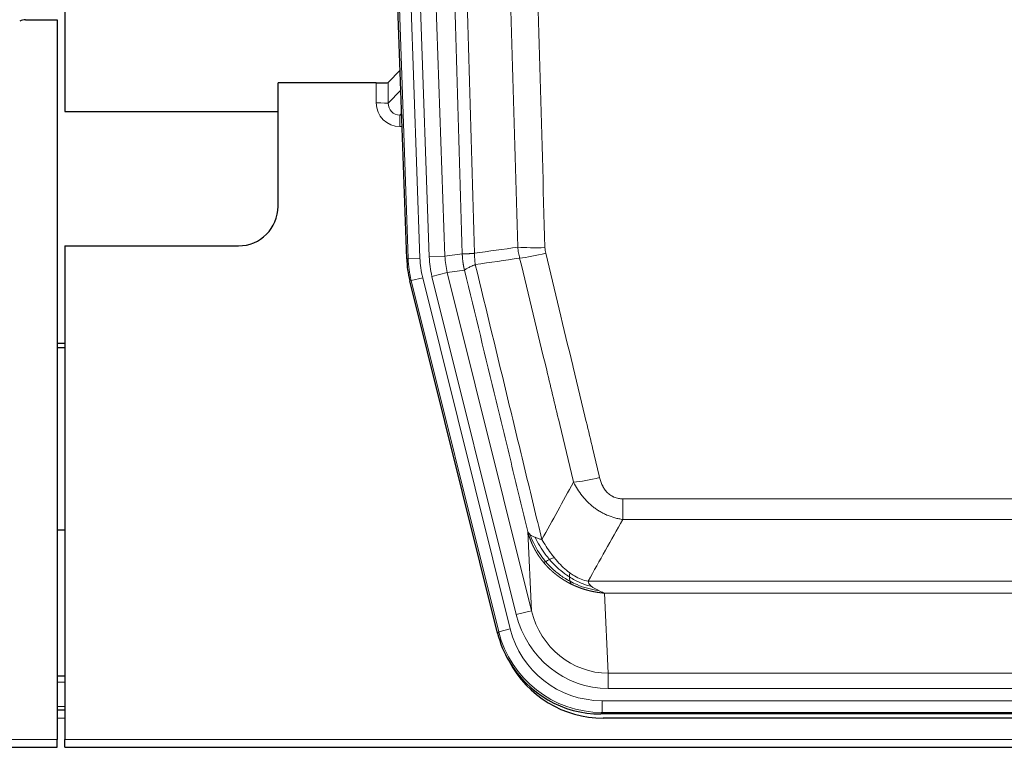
# Model space of a CAD drawing. Header units: inches. Extents: x 0 to 17820, y -10 to 12600.
# Tile 22 of 256: x 4233 to 4482, y 3936 to 4120. Entities that reach past the tile are written whole.
import ezdxf

# ---------------------------------------------------------------- set-up
doc = ezdxf.new("R2010")
doc.units = ezdxf.units.IN
doc.layers.add('1', color=7, linetype='Continuous', true_color=0xffffff)

msp = doc.modelspace()

# ---------------------------------------------------------------- linework, layer by layer
at = {"layer": '1', "color": 2, "linetype": 'Continuous', "lineweight": 25}
for p, q in [((4244.143, 4520.077), (4244.143, 4096.566)), ((4330.739, 4059.301), (4317.621, 4434.947)), ((4234.186, 4119.816), (4242.143, 4119.816)), ((4242.143, 4119.816), (4242.143, 3937.537)), ((4329.072, 4107.038), (4326.045, 4103.903)), ((4323.046, 4103.802), (4298.143, 4103.802)), ((4298.143, 4072.566), (4298.143, 4103.802)), ((4244.143, 4096.566), (4298.142, 4096.566)), ((4244.143, 4062.566), (4288.143, 4062.566)), ((4244.143, 4062.566), (4244.143, 3937.537)), ((4353.778, 3964.462), (4331.524, 4053.719)), ((4244.143, 4037.834), (4242.143, 4037.834)), ((4242.143, 4036.834), (4244.143, 4036.834)), ((4244.133, 3990.566), (4242.095, 3990.566)), ((4244.136, 3953.566), (4242.151, 3953.566)), ((4244.136, 3944.967), (4242.151, 3944.967)), ((4596.346, 3944.022), (4379.94, 3944.022)), ((4595.755, 3942.979), (4380.532, 3942.979)), ((4242.143, 3935.589), (4242.143, 3937.537)), ((4244.143, 3935.589), (4244.143, 3937.537)), ((3754.143, 3935.589), (4242.143, 3935.589)), ((4244.143, 3935.589), (4732.143, 3935.589))]:
    msp.add_line(p, q, dxfattribs=at)
at = {"layer": '1', "color": 110, "linetype": 'Continuous', "lineweight": 13}
for p, q in [((4331.113, 4059.354), (4318.002, 4434.797)), ((4320.996, 4434.901), (4334.107, 4059.458)), ((4323.388, 4433.959), (4336.454, 4059.788)), ((4327.38, 4434.098), (4340.446, 4059.927)), ((4326.045, 4103.903), (4326.034, 4098.672)), ((4323.036, 4098.754), (4323.046, 4103.802)), ((4326.034, 4098.672), (4329.248, 4102)), ((4329.454, 4096.107), (4329.027, 4095.665)), ((4329.027, 4095.665), (4329.027, 4092.745)), ((4329.027, 4095.665), (4329.469, 4095.665)), ((4329.027, 4092.745), (4329.571, 4092.745)), ((4330.739, 4059.301), (4331.113, 4059.354)), ((4334.107, 4059.458), (4331.113, 4059.354)), ((4336.454, 4059.788), (4340.446, 4059.927)), ((4340.446, 4059.927), (4344.822, 4060.543)), ((4334.804, 4054.496), (4331.897, 4053.772)), ((4334.804, 4054.496), (4356.978, 3965.562)), ((4337.151, 4054.826), (4341.027, 4055.793)), ((4358.503, 3969.188), (4337.151, 4054.826)), ((4345.379, 4056.404), (4341.027, 4055.793)), ((4341.027, 4055.793), (4362.379, 3970.155)), ((4331.897, 4053.772), (4331.524, 4053.719)), ((4354.071, 3964.837), (4331.897, 4053.772)), ((4385.472, 3993.268), (4385.472, 3998.509)), ((4385.472, 3998.509), (4590.815, 3998.509)), ((4590.815, 3993.268), (4385.472, 3993.268)), ((4362.379, 3970.155), (4361.421, 3990.21)), ((4376.74, 3977.649), (4599.546, 3977.649)), ((4380.853, 3974.619), (4381.822, 3954.34)), ((4595.433, 3974.619), (4380.853, 3974.619)), ((4358.503, 3969.188), (4362.379, 3970.155)), ((4353.778, 3964.462), (4354.071, 3964.837)), ((4356.978, 3965.562), (4354.071, 3964.837)), ((4381.822, 3950.477), (4381.822, 3954.34)), ((4381.822, 3954.34), (4594.465, 3954.34)), ((4244.136, 3952.112), (4242.151, 3952.112)), ((4594.465, 3950.477), (4381.822, 3950.477)), ((4380.233, 3944.397), (4380.233, 3947.393)), ((4380.233, 3947.393), (4596.053, 3947.393)), ((4244.136, 3945.937), (4242.151, 3945.937)), ((4380.233, 3944.397), (4379.94, 3944.022)), ((4596.053, 3944.397), (4380.233, 3944.397)), ((4244.136, 3942.967), (4242.151, 3942.967)), ((3754.143, 3937.537), (4242.143, 3937.537)), ((4244.143, 3937.537), (4732.143, 3937.537))]:
    msp.add_line(p, q, dxfattribs=at)
at = {"layer": '1', "color": 2, "linetype": 'Continuous', "lineweight": 25}
msp.add_arc((4288.143, 4072.566), 10, 270, 0, dxfattribs=at)
for centre, major_axis, ratio, start_param, end_param in [((4234.189, 4116.812), (0.923, -2.86), 0.9982885, 2.8298327, 3.3530369), ((4323.046, 4103.907), (-3, 0), 0.0349646, 1.5706703, 3.1078402), ((4357.759, 4060.252, 0), (26.774, 3.763), 0.9986144, 3.0370169, 3.2461684), ((4379.998, 3971.059, 0), (16.66, 21.323), 0.9977958, 2.4794378, 2.7643876), ((4380.557, 3969.995), (16.639, 21.297), 0.9990195, 2.7203481, 3.8043419), ((4379.998, 3971.059, 0), (16.66, 21.323), 0.9977958, 2.7643876, 3.8037475)]:
    msp.add_ellipse(centre, major_axis=major_axis, ratio=ratio, start_param=start_param, end_param=end_param, dxfattribs=at)
at = {"layer": '1', "color": 110, "linetype": 'Continuous', "lineweight": 13}
for centre, major_axis, ratio, start_param, end_param in [((4329.039, 4098.754), (-3.237, -5.067), 0.9977321, 5.2798208, 6.8506171), ((4323.036, 4098.676), (-3, 0.006), 0.0261769, 3.175273, 4.7124429), ((4329.039, 4098.676), (-1.726, -2.474), 0.9943829, 5.3201387, 6.890935), ((4365.776, 4063.247), (-9.996, -0.288), 0.1133347, 0.8101184, 1.5675278), ((4358.125, 4060.304), (-26.766, -3.762), 0.9989218, 6.1786096, 6.387761), ((4358.125, 4060.304, 0), (23.799, 3.345), 0.9986144, 3.0370169, 3.2461684), ((4360.472, 4060.634), (-23.799, -3.345), 0.9986144, 6.1786096, 6.387761), ((4360.472, 4060.634), (-19.844, -2.789), 0.9980617, 6.1786096, 6.387761), ((4365.964, 4061.841), (-9.719, -2.353), 0.1107863, 0.7983441, 1.5439815), ((4379.625, 4005.267), (-9.722, -2.342), 0.1329353, 0.7958322, 1.5387903), ((4381.742, 3975.323), (1.185, -24.82), 0.9658521, 4.9157844, 6.2370968), ((4381.742, 3975.323), (1.001, -20.961), 0.9530564, 4.9157844, 6.2370968), ((4380.284, 3971.426), (-16.651, -21.313), 0.9982842, 5.6210305, 6.9453401), ((4380.284, 3971.426, 0), (14.809, 18.954), 0.9977958, 2.4794378, 3.8037475)]:
    msp.add_ellipse(centre, major_axis=major_axis, ratio=ratio, start_param=start_param, end_param=end_param, dxfattribs=at)
for points, knots in [([(4335.683, 4433.507), (4336.254, 4417.952), (4337.382, 4386.842), (4339.027, 4340.178), (4340.093, 4309.068), (4340.882, 4285.735), (4341.273, 4274.069), (4341.724, 4260.458), (4341.917, 4254.625), (4342.045, 4250.736), (4342.109, 4248.791), (4342.428, 4239.07), (4342.807, 4227.407), (4343.245, 4213.804), (4343.432, 4207.975), (4343.556, 4204.089), (4343.618, 4202.147), (4344.174, 4184.664), (4345.147, 4153.608), (4346.558, 4107.097), (4347.466, 4076.14), (4347.912, 4060.673)], [0, 0, 0, 0, 0.125, 0.25, 0.375, 0.375, 0.4375, 0.46875, 0.484375, 0.484375, 0.5, 0.5, 0.5625, 0.59375, 0.609375, 0.609375, 0.625, 0.625, 0.75, 0.875, 1, 1, 1, 1]), ([(4344.822, 4060.543), (4344.378, 4075.953), (4343.472, 4106.798), (4342.065, 4153.14), (4341.095, 4184.083), (4340.54, 4201.503), (4340.479, 4203.438), (4340.355, 4207.31), (4340.169, 4213.118), (4339.732, 4226.671), (4339.354, 4238.293), (4339.036, 4247.979), (4338.972, 4249.916), (4338.844, 4253.791), (4338.652, 4259.603), (4338.202, 4273.165), (4337.812, 4284.79), (4337.026, 4308.038), (4335.962, 4339.037), (4334.322, 4385.534), (4333.197, 4416.532), (4332.627, 4432.031)], [0, 0, 0, 0, 0.125, 0.25, 0.375, 0.375, 0.390625, 0.390625, 0.40625, 0.4375, 0.5, 0.5, 0.515625, 0.515625, 0.53125, 0.5625, 0.625, 0.625, 0.75, 0.875, 1, 1, 1, 1]), ([(4358.909, 4062.228), (4358.47, 4077.447), (4357.579, 4107.909), (4356.657, 4138.418), (4355.954, 4161.318), (4355.718, 4168.955), (4355.241, 4184.233), (4355.001, 4191.876), (4354.275, 4214.811), (4353.783, 4230.108), (4353.159, 4249.238), (4353.033, 4253.064), (4352.782, 4260.716), (4352.403, 4272.194), (4352.02, 4283.672), (4351.248, 4306.629), (4350.205, 4337.237), (4348.595, 4383.152), (4347.493, 4413.763), (4346.935, 4429.068)], [0, 0, 0, 0, 0.125, 0.25, 0.25, 0.3125, 0.3125, 0.375, 0.375, 0.5, 0.5, 0.53125, 0.53125, 0.5625, 0.625, 0.625, 0.75, 0.875, 1, 1, 1, 1]), ([(4353.818, 4429.411), (4354.375, 4414.087), (4355.476, 4383.438), (4357.084, 4337.466), (4358.126, 4306.819), (4358.896, 4283.834), (4359.279, 4272.342), (4359.657, 4260.849), (4359.909, 4253.188), (4360.034, 4249.357), (4360.657, 4230.204), (4361.149, 4214.887), (4361.874, 4191.923), (4362.114, 4184.271), (4362.59, 4168.974), (4362.826, 4161.328), (4363.528, 4138.399), (4364.448, 4107.852), (4365.339, 4077.351), (4365.776, 4062.113)], [0, 0, 0, 0, 0.125, 0.25, 0.375, 0.375, 0.4375, 0.46875, 0.46875, 0.5, 0.5, 0.625, 0.625, 0.6875, 0.6875, 0.75, 0.75, 0.875, 1, 1, 1, 1]), ([(4365.964, 4060.702), (4365.908, 4060.934), (4365.864, 4061.168), (4365.802, 4061.638), (4365.783, 4061.875), (4365.776, 4062.113)], [0, 0, 0, 0, 0.5, 0.5, 1, 1, 1, 1]), ([(4344.822, 4060.543), (4344.823, 4060.542), (4344.825, 4060.542), (4344.828, 4060.542), (4344.832, 4060.542), (4344.835, 4060.541), (4344.839, 4060.541), (4344.843, 4060.541), (4344.847, 4060.54), (4344.852, 4060.54), (4344.857, 4060.54), (4344.862, 4060.54), (4344.867, 4060.539), (4344.873, 4060.539), (4344.879, 4060.539), (4344.885, 4060.539), (4344.891, 4060.538), (4344.898, 4060.538), (4344.905, 4060.538), (4344.912, 4060.538), (4344.919, 4060.538), (4344.927, 4060.537), (4344.935, 4060.537), (4344.943, 4060.537), (4344.951, 4060.537), (4344.96, 4060.537), (4344.969, 4060.537), (4344.978, 4060.537), (4344.987, 4060.536), (4344.997, 4060.536), (4345.007, 4060.536), (4345.017, 4060.536), (4345.027, 4060.536), (4345.038, 4060.536), (4345.049, 4060.536), (4345.06, 4060.536), (4345.071, 4060.536), (4345.083, 4060.536), (4345.095, 4060.536), (4345.107, 4060.536), (4345.119, 4060.536), (4345.132, 4060.536), (4345.144, 4060.536), (4345.158, 4060.536), (4345.171, 4060.536), (4345.185, 4060.536), (4345.198, 4060.536), (4345.212, 4060.536), (4345.227, 4060.536), (4345.241, 4060.536), (4345.256, 4060.536), (4345.271, 4060.536), (4345.287, 4060.536), (4345.302, 4060.537), (4345.318, 4060.537), (4345.334, 4060.537), (4345.35, 4060.537), (4345.367, 4060.537), (4345.383, 4060.537), (4345.4, 4060.538), (4345.418, 4060.538), (4345.435, 4060.538), (4345.453, 4060.538), (4345.471, 4060.539), (4345.489, 4060.539), (4345.507, 4060.539), (4345.526, 4060.539), (4345.545, 4060.54), (4345.564, 4060.54), (4345.584, 4060.54), (4345.603, 4060.541), (4345.623, 4060.541), (4345.643, 4060.542), (4345.663, 4060.542), (4345.684, 4060.542), (4345.705, 4060.543), (4345.732, 4060.543), (4345.766, 4060.544), (4345.806, 4060.545), (4345.848, 4060.546), (4345.891, 4060.548), (4345.934, 4060.549), (4345.978, 4060.551), (4346.023, 4060.552), (4346.068, 4060.554), (4346.114, 4060.556), (4346.162, 4060.558), (4346.21, 4060.56), (4346.258, 4060.562), (4346.308, 4060.564), (4346.358, 4060.567), (4346.409, 4060.569), (4346.46, 4060.572), (4346.513, 4060.574), (4346.566, 4060.577), (4346.62, 4060.58), (4346.675, 4060.584), (4346.73, 4060.587), (4346.786, 4060.59), (4346.843, 4060.594), (4346.9, 4060.597), (4346.958, 4060.601), (4347.017, 4060.605), (4347.077, 4060.609), (4347.137, 4060.613), (4347.198, 4060.617), (4347.26, 4060.622), (4347.322, 4060.626), (4347.385, 4060.631), (4347.449, 4060.636), (4347.513, 4060.641), (4347.578, 4060.646), (4347.643, 4060.651), (4347.709, 4060.656), (4347.776, 4060.662), (4347.844, 4060.667), (4347.889, 4060.671), (4347.912, 4060.673)], [0, 0, 0, 0, 0.0066687, 0.0133374, 0.0200061, 0.0266746, 0.0333432, 0.0400116, 0.0466801, 0.0533484, 0.0600168, 0.066685, 0.0733532, 0.0800214, 0.0866895, 0.0933575, 0.1000255, 0.1066935, 0.1133614, 0.1200292, 0.126697, 0.1333647, 0.1400324, 0.1467001, 0.1533676, 0.1600352, 0.1667026, 0.1733701, 0.1800374, 0.1867047, 0.193372, 0.2000392, 0.2067064, 0.2133735, 0.2200405, 0.2267075, 0.2333745, 0.2400414, 0.2467082, 0.253375, 0.2600418, 0.2667085, 0.2733751, 0.2800417, 0.2867082, 0.2933747, 0.3000412, 0.3067075, 0.3133739, 0.3200401, 0.3267064, 0.3333725, 0.3400387, 0.3467047, 0.3533708, 0.3600367, 0.3667026, 0.3733685, 0.3800343, 0.3867001, 0.3933658, 0.4000315, 0.4066971, 0.4133626, 0.4200281, 0.4266936, 0.433359, 0.4400243, 0.4466896, 0.4533549, 0.4600201, 0.4666852, 0.4733503, 0.4800154, 0.4866804, 0.4933453, 0.5000102, 0.5125098, 0.5250093, 0.5375088, 0.5500082, 0.5625077, 0.5750071, 0.5875066, 0.600006, 0.6125054, 0.6250049, 0.6375043, 0.6500037, 0.6625032, 0.6750026, 0.6875021, 0.7000016, 0.7125011, 0.7250006, 0.7375001, 0.7499997, 0.7624993, 0.7749989, 0.7874985, 0.7999982, 0.812498, 0.8249977, 0.8374975, 0.8499974, 0.8624973, 0.8749972, 0.8874972, 0.8999973, 0.9124974, 0.9249976, 0.9374978, 0.9499981, 0.9624985, 0.9749989, 0.9874994, 1, 1, 1, 1]), ([(4345.379, 4056.404), (4345.374, 4056.425), (4345.364, 4056.467), (4345.348, 4056.532), (4345.333, 4056.597), (4345.318, 4056.663), (4345.303, 4056.731), (4345.287, 4056.801), (4345.272, 4056.871), (4345.257, 4056.943), (4345.241, 4057.016), (4345.226, 4057.09), (4345.21, 4057.166), (4345.195, 4057.243), (4345.18, 4057.321), (4345.165, 4057.4), (4345.149, 4057.481), (4345.134, 4057.563), (4345.12, 4057.647), (4345.105, 4057.732), (4345.09, 4057.818), (4345.076, 4057.905), (4345.062, 4057.994), (4345.047, 4058.084), (4345.034, 4058.175), (4345.02, 4058.267), (4345.007, 4058.361), (4344.986, 4058.512), (4344.96, 4058.714), (4344.932, 4058.961), (4344.908, 4059.19), (4344.889, 4059.402), (4344.873, 4059.595), (4344.86, 4059.771), (4344.85, 4059.928), (4344.842, 4060.067), (4344.836, 4060.189), (4344.831, 4060.292), (4344.828, 4060.377), (4344.826, 4060.444), (4344.824, 4060.493), (4344.823, 4060.524), (4344.823, 4060.538), (4344.822, 4060.543)], [0, 0, 0, 0, 0.0155037, 0.0313049, 0.0474035, 0.0637997, 0.0804935, 0.097485, 0.1147743, 0.1323613, 0.1502462, 0.1684289, 0.1869096, 0.2056883, 0.224765, 0.2441397, 0.2638126, 0.2837835, 0.3040527, 0.32462, 0.3454856, 0.3666494, 0.3881116, 0.409872, 0.4319308, 0.454288, 0.4769435, 0.4998975, 0.5635611, 0.6228928, 0.6778927, 0.7285606, 0.7748966, 0.8169007, 0.8545729, 0.8879131, 0.9169214, 0.9415977, 0.9619421, 0.9779545, 0.989635, 0.9969835, 1, 1, 1, 1]), ([(4348.124, 4057.839), (4348.049, 4058.305), (4348.006, 4058.775), (4347.948, 4059.72), (4347.933, 4060.195), (4347.912, 4060.673)], [0, 0, 0, 0, 0.5, 0.5, 1, 1, 1, 1]), ([(4373.045, 4002.705), (4371.91, 4007.426), (4370.773, 4012.148), (4368.498, 4021.597), (4367.359, 4026.322), (4363.94, 4040.503), (4361.656, 4049.963), (4359.367, 4059.428)], [0, 0, 0, 0, 0.25, 0.25, 0.5, 0.5, 1, 1, 1, 1]), ([(4365.964, 4060.702), (4368.249, 4051.224), (4370.53, 4041.751), (4373.946, 4027.55), (4375.083, 4022.818), (4377.356, 4013.357), (4378.491, 4008.628), (4379.625, 4003.9)], [0, 0, 0, 0, 0.5, 0.5, 0.75, 0.75, 1, 1, 1, 1]), ([(4345.379, 4056.404), (4345.4, 4056.455), (4345.478, 4056.522), (4345.741, 4056.688), (4345.927, 4056.789), (4346.399, 4057.025), (4346.684, 4057.162), (4347.342, 4057.473), (4347.715, 4057.646), (4348.124, 4057.839)], [0, 0, 0, 0, 0.25, 0.25, 0.5, 0.5, 0.75, 0.75, 1, 1, 1, 1]), ([(4348.124, 4057.839), (4350.946, 4046.214), (4353.762, 4034.598), (4357.975, 4017.187), (4359.378, 4011.385), (4362.181, 3999.787), (4363.58, 3993.99), (4364.978, 3988.196)], [0, 0, 0, 0, 0.5, 0.5, 0.75, 0.75, 1, 1, 1, 1]), ([(4361.421, 3990.21), (4360.091, 3995.718), (4358.758, 4001.228), (4356.09, 4012.252), (4354.755, 4017.767), (4350.744, 4034.316), (4348.064, 4045.356), (4345.379, 4056.404)], [0, 0, 0, 0, 0.25, 0.25, 0.5, 0.5, 1, 1, 1, 1]), ([(4385.472, 3993.268), (4385.137, 3993.317), (4384.804, 3993.376), (4384.141, 3993.515), (4383.813, 3993.594), (4382.837, 3993.865), (4382.199, 3994.087), (4381.496, 3994.384), (4381.418, 3994.418), (4381.263, 3994.486), (4381.186, 3994.521), (4380.954, 3994.628), (4380.801, 3994.702), (4380.347, 3994.93), (4379.752, 3995.254), (4379.179, 3995.615), (4378.758, 3995.901), (4378.549, 3996.047), (4378.344, 3996.198), (4378.207, 3996.301), (4378.14, 3996.352), (4377.534, 3996.822), (4377.026, 3997.27), (4376.307, 3997.986), (4376.074, 3998.233), (4375.736, 3998.613), (4375.625, 3998.741), (4375.407, 3999.002), (4375.299, 3999.134), (4374.772, 3999.801), (4374.384, 4000.356), (4373.669, 4001.502), (4373.342, 4002.095), (4373.045, 4002.705)], [0, 0, 0, 0, 0.0625, 0.0625, 0.125, 0.125, 0.25, 0.25, 0.265625, 0.265625, 0.28125, 0.28125, 0.3125, 0.3125, 0.375, 0.4375, 0.4375, 0.46875, 0.484375, 0.484375, 0.5, 0.5, 0.625, 0.625, 0.6875, 0.6875, 0.71875, 0.71875, 0.75, 0.75, 0.875, 0.875, 1, 1, 1, 1]), ([(4385.472, 3998.509), (4385.289, 3998.509), (4385.107, 3998.517), (4384.743, 3998.549), (4384.563, 3998.573), (4384.208, 3998.638), (4384.032, 3998.679), (4383.686, 3998.779), (4383.515, 3998.838), (4383.304, 3998.923), (4383.262, 3998.941), (4383.178, 3998.977), (4383.054, 3999.033), (4382.932, 3999.094), (4382.693, 3999.222), (4382.386, 3999.408), (4382.098, 3999.625), (4381.925, 3999.77), (4381.891, 3999.8), (4381.823, 3999.86), (4381.789, 3999.89), (4381.689, 3999.983), (4381.624, 4000.046), (4381.435, 4000.24), (4381.315, 4000.374), (4381.089, 4000.651), (4380.982, 4000.794), (4380.779, 4001.09), (4380.683, 4001.242), (4380.57, 4001.437), (4380.548, 4001.476), (4380.504, 4001.555), (4380.483, 4001.594), (4380.419, 4001.714), (4380.378, 4001.794), (4380.259, 4002.037), (4380.186, 4002.2), (4380.049, 4002.531), (4379.985, 4002.698), (4379.809, 4003.205), (4379.709, 4003.55), (4379.625, 4003.9)], [0, 0, 0, 0, 0.0625, 0.0625, 0.125, 0.125, 0.1875, 0.1875, 0.25, 0.25, 0.265625, 0.265625, 0.28125, 0.3125, 0.3125, 0.375, 0.4375, 0.4375, 0.453125, 0.453125, 0.46875, 0.46875, 0.5, 0.5, 0.5625, 0.5625, 0.625, 0.625, 0.6875, 0.6875, 0.703125, 0.703125, 0.71875, 0.71875, 0.75, 0.75, 0.8125, 0.8125, 0.875, 0.875, 1, 1, 1, 1]), ([(4365.453, 3982.383), (4365.441, 3982.397), (4365.418, 3982.425), (4365.383, 3982.468), (4365.348, 3982.511), (4365.312, 3982.554), (4365.276, 3982.599), (4365.239, 3982.644), (4365.202, 3982.69), (4365.165, 3982.737), (4365.127, 3982.784), (4365.089, 3982.832), (4365.051, 3982.881), (4365.012, 3982.931), (4364.973, 3982.981), (4364.933, 3983.033), (4364.894, 3983.085), (4364.853, 3983.137), (4364.813, 3983.191), (4364.772, 3983.245), (4364.731, 3983.3), (4364.69, 3983.356), (4364.648, 3983.413), (4364.606, 3983.47), (4364.564, 3983.529), (4364.522, 3983.588), (4364.479, 3983.648), (4364.436, 3983.708), (4364.393, 3983.77), (4364.35, 3983.832), (4364.306, 3983.895), (4364.262, 3983.959), (4364.218, 3984.024), (4364.174, 3984.09), (4364.129, 3984.156), (4364.085, 3984.224), (4364.04, 3984.292), (4363.995, 3984.361), (4363.95, 3984.431), (4363.904, 3984.502), (4363.859, 3984.574), (4363.814, 3984.646), (4363.768, 3984.72), (4363.722, 3984.794), (4363.676, 3984.869), (4363.63, 3984.945), (4363.584, 3985.022), (4363.538, 3985.1), (4363.492, 3985.179), (4363.446, 3985.259), (4363.4, 3985.339), (4363.354, 3985.421), (4363.307, 3985.503), (4363.261, 3985.587), (4363.215, 3985.671), (4363.169, 3985.756), (4363.122, 3985.842), (4363.076, 3985.929), (4363.03, 3986.017), (4362.984, 3986.106), (4362.938, 3986.196), (4362.893, 3986.287), (4362.847, 3986.379), (4362.801, 3986.472), (4362.756, 3986.566), (4362.71, 3986.66), (4362.665, 3986.756), (4362.62, 3986.853), (4362.576, 3986.95), (4362.531, 3987.049), (4362.487, 3987.148), (4362.442, 3987.249), (4362.398, 3987.35), (4362.355, 3987.453), (4362.311, 3987.556), (4362.268, 3987.661), (4362.225, 3987.766), (4362.183, 3987.872), (4362.141, 3987.98), (4362.099, 3988.088), (4362.057, 3988.198), (4362.016, 3988.308), (4361.976, 3988.42), (4361.935, 3988.532), (4361.895, 3988.645), (4361.856, 3988.76), (4361.817, 3988.875), (4361.778, 3988.991), (4361.74, 3989.109), (4361.702, 3989.227), (4361.665, 3989.347), (4361.629, 3989.467), (4361.593, 3989.588), (4361.557, 3989.711), (4361.522, 3989.834), (4361.488, 3989.958), (4361.454, 3990.084), (4361.432, 3990.168), (4361.421, 3990.21)], [0, 0, 0, 0, 0.0060657, 0.012223, 0.0184718, 0.0248123, 0.0312443, 0.0377679, 0.0443831, 0.0510899, 0.0578883, 0.0647782, 0.0717598, 0.0788329, 0.0859977, 0.093254, 0.1006019, 0.1080414, 0.1155725, 0.1231952, 0.1309095, 0.1387154, 0.1466129, 0.1546019, 0.1626826, 0.1708549, 0.1791188, 0.1874742, 0.1959213, 0.20446, 0.2130903, 0.2218121, 0.2306256, 0.2395307, 0.2485274, 0.2576156, 0.2667955, 0.276067, 0.2854301, 0.2948848, 0.3044311, 0.314069, 0.3237985, 0.3336196, 0.3435324, 0.3535367, 0.3636326, 0.3738202, 0.3840993, 0.3944701, 0.4049324, 0.4154864, 0.426132, 0.4368691, 0.4476979, 0.4586183, 0.4696303, 0.480734, 0.4919292, 0.503216, 0.5145945, 0.5260645, 0.5376262, 0.5492795, 0.5610244, 0.5728609, 0.584789, 0.5968087, 0.60892, 0.621123, 0.6334175, 0.6458037, 0.6582815, 0.6708509, 0.6835119, 0.6962645, 0.7091087, 0.7220445, 0.735072, 0.748191, 0.7614017, 0.774704, 0.7880979, 0.8015834, 0.8151605, 0.8288293, 0.8425896, 0.8564416, 0.8703852, 0.8844204, 0.8985472, 0.9127656, 0.9270756, 0.9414773, 0.9559705, 0.9705554, 0.9852319, 1, 1, 1, 1]), ([(4361.421, 3990.21), (4361.478, 3990.067), (4361.561, 3989.93), (4361.774, 3989.668), (4361.905, 3989.544), (4362.06, 3989.427)], [0, 0, 0, 0, 0.5, 0.5, 1, 1, 1, 1]), ([(4365.943, 3982.613), (4365.508, 3983.124), (4365.098, 3983.653), (4363.569, 3985.835), (4362.673, 3987.614), (4362.06, 3989.427)], [0, 0, 0, 0, 0.25, 0.25, 1, 1, 1, 1]), ([(4362.06, 3989.427), (4362.217, 3989.302), (4362.397, 3989.183), (4362.801, 3988.959), (4363.026, 3988.854), (4363.271, 3988.755)], [0, 0, 0, 0, 0.5, 0.5, 1, 1, 1, 1]), ([(4366.929, 3983.14), (4366.557, 3983.572), (4366.201, 3984.017), (4364.84, 3985.835), (4363.969, 3987.29), (4363.271, 3988.755)], [0, 0, 0, 0, 0.25, 0.25, 1, 1, 1, 1]), ([(4363.271, 3988.755), (4363.517, 3988.649), (4363.783, 3988.549), (4364.353, 3988.362), (4364.657, 3988.276), (4364.978, 3988.196)], [0, 0, 0, 0, 0.5, 0.5, 1, 1, 1, 1]), ([(4368.153, 3983.589), (4367.854, 3983.959), (4367.564, 3984.337), (4366.437, 3985.867), (4365.671, 3987.056), (4364.978, 3988.196)], [0, 0, 0, 0, 0.25, 0.25, 1, 1, 1, 1]), ([(4365.453, 3982.383), (4365.489, 3982.39), (4365.531, 3982.404), (4365.637, 3982.45), (4365.699, 3982.481), (4365.825, 3982.548), (4365.881, 3982.579), (4365.943, 3982.613)], [0, 0, 0, 0, 0.375, 0.375, 0.75, 0.75, 1, 1, 1, 1]), ([(4372.456, 3976.901), (4372.434, 3976.912), (4372.39, 3976.933), (4372.324, 3976.966), (4372.258, 3976.999), (4372.192, 3977.033), (4372.126, 3977.067), (4372.06, 3977.101), (4371.993, 3977.135), (4371.927, 3977.17), (4371.861, 3977.205), (4371.794, 3977.241), (4371.728, 3977.276), (4371.661, 3977.312), (4371.595, 3977.349), (4371.528, 3977.385), (4371.462, 3977.422), (4371.395, 3977.46), (4371.328, 3977.497), (4371.261, 3977.535), (4371.195, 3977.574), (4371.128, 3977.612), (4371.061, 3977.651), (4370.994, 3977.691), (4370.927, 3977.73), (4370.86, 3977.77), (4370.793, 3977.811), (4370.726, 3977.851), (4370.659, 3977.892), (4370.592, 3977.934), (4370.525, 3977.975), (4370.458, 3978.017), (4370.391, 3978.06), (4370.324, 3978.102), (4370.257, 3978.146), (4370.19, 3978.189), (4370.122, 3978.233), (4370.055, 3978.277), (4369.988, 3978.321), (4369.921, 3978.366), (4369.854, 3978.412), (4369.787, 3978.457), (4369.72, 3978.503), (4369.653, 3978.549), (4369.586, 3978.596), (4369.519, 3978.643), (4369.452, 3978.69), (4369.385, 3978.738), (4369.318, 3978.786), (4369.251, 3978.835), (4369.184, 3978.884), (4369.117, 3978.933), (4369.05, 3978.982), (4368.983, 3979.032), (4368.917, 3979.083), (4368.85, 3979.133), (4368.783, 3979.185), (4368.717, 3979.236), (4368.65, 3979.288), (4368.584, 3979.34), (4368.517, 3979.393), (4368.451, 3979.446), (4368.385, 3979.499), (4368.318, 3979.553), (4368.252, 3979.607), (4368.186, 3979.662), (4368.12, 3979.716), (4368.054, 3979.772), (4367.988, 3979.827), (4367.922, 3979.884), (4367.857, 3979.94), (4367.791, 3979.997), (4367.726, 3980.054), (4367.66, 3980.112), (4367.595, 3980.17), (4367.53, 3980.228), (4367.464, 3980.287), (4367.399, 3980.346), (4367.334, 3980.406), (4367.27, 3980.466), (4367.205, 3980.527), (4367.14, 3980.587), (4367.076, 3980.649), (4367.012, 3980.71), (4366.947, 3980.772), (4366.883, 3980.835), (4366.819, 3980.898), (4366.756, 3980.961), (4366.692, 3981.025), (4366.628, 3981.089), (4366.565, 3981.153), (4366.502, 3981.218), (4366.439, 3981.283), (4366.376, 3981.349), (4366.313, 3981.415), (4366.25, 3981.481), (4366.188, 3981.548), (4366.126, 3981.616), (4366.064, 3981.683), (4366.002, 3981.752), (4365.94, 3981.82), (4365.878, 3981.889), (4365.817, 3981.958), (4365.756, 3982.028), (4365.695, 3982.098), (4365.634, 3982.169), (4365.573, 3982.24), (4365.513, 3982.312), (4365.473, 3982.359), (4365.453, 3982.383)], [0, 0, 0, 0, 0.0082024, 0.0164263, 0.0246716, 0.0329384, 0.0412265, 0.0495362, 0.0578672, 0.0662198, 0.0745938, 0.0829892, 0.0914062, 0.0998446, 0.1083045, 0.1167859, 0.1252887, 0.1338131, 0.1423589, 0.1509263, 0.1595151, 0.1681255, 0.1767574, 0.1854108, 0.1940858, 0.2027822, 0.2115002, 0.2202398, 0.2290008, 0.2377835, 0.2465876, 0.2554134, 0.2642606, 0.2731295, 0.2820199, 0.2909319, 0.2998654, 0.3088206, 0.3177973, 0.3267956, 0.3358154, 0.3448569, 0.35392, 0.3630047, 0.3721109, 0.3812388, 0.3903883, 0.3995594, 0.4087522, 0.4179665, 0.4272025, 0.4364601, 0.4457393, 0.4550402, 0.4643627, 0.4737069, 0.4830727, 0.4924601, 0.5018692, 0.5113, 0.5207524, 0.5302265, 0.5397222, 0.5492397, 0.5587788, 0.5683395, 0.577922, 0.5875261, 0.5971519, 0.6067994, 0.6164686, 0.6261595, 0.6358721, 0.6456064, 0.6553624, 0.6651401, 0.6749395, 0.6847606, 0.6946034, 0.704468, 0.7143542, 0.7242622, 0.734192, 0.7441434, 0.7541166, 0.7641115, 0.7741282, 0.7841666, 0.7942268, 0.8043087, 0.8144123, 0.8245377, 0.8346848, 0.8448538, 0.8550444, 0.8652568, 0.875491, 0.885747, 0.8960247, 0.9063242, 0.9166455, 0.9269886, 0.9373534, 0.9477401, 0.9581485, 0.9685787, 0.9790306, 0.9895044, 1, 1, 1, 1]), ([(4365.943, 3982.613), (4365.974, 3982.63), (4366.006, 3982.648), (4366.141, 3982.723), (4366.254, 3982.786), (4366.503, 3982.922), (4366.639, 3982.995), (4366.831, 3983.092), (4366.88, 3983.116), (4366.929, 3983.14)], [0, 0, 0, 0, 0.125, 0.125, 0.5, 0.5, 0.875, 0.875, 1, 1, 1, 1]), ([(4372.141, 3977.613), (4371.852, 3977.768), (4371.566, 3977.931), (4370.432, 3978.608), (4369.608, 3979.181), (4368.044, 3980.441), (4367.302, 3981.128), (4366.384, 3982.108), (4366.161, 3982.358), (4365.943, 3982.613)], [0, 0, 0, 0, 0.125, 0.125, 0.5, 0.5, 0.875, 0.875, 1, 1, 1, 1]), ([(4366.929, 3983.14), (4367.028, 3983.189), (4367.129, 3983.236), (4367.386, 3983.351), (4367.543, 3983.415), (4367.854, 3983.521), (4368.007, 3983.564), (4368.153, 3983.589)], [0, 0, 0, 0, 0.25, 0.25, 0.625, 0.625, 1, 1, 1, 1]), ([(4371.972, 3978.729), (4371.744, 3978.875), (4371.516, 3979.027), (4370.615, 3979.653), (4369.955, 3980.168), (4368.686, 3981.28), (4368.076, 3981.875), (4367.304, 3982.712), (4367.115, 3982.925), (4366.929, 3983.14)], [0, 0, 0, 0, 0.125, 0.125, 0.5, 0.5, 0.875, 0.875, 1, 1, 1, 1]), ([(4372.123, 3979.711), (4371.942, 3979.841), (4371.764, 3979.977), (4371.057, 3980.536), (4370.542, 3980.995), (4369.548, 3981.976), (4369.069, 3982.498), (4368.454, 3983.221), (4368.303, 3983.404), (4368.153, 3983.589)], [0, 0, 0, 0, 0.125, 0.125, 0.5, 0.5, 0.875, 0.875, 1, 1, 1, 1]), ([(4371.972, 3978.729), (4371.971, 3978.827), (4371.972, 3978.924), (4371.986, 3979.159), (4372.002, 3979.292), (4372.05, 3979.529), (4372.082, 3979.632), (4372.123, 3979.711)], [0, 0, 0, 0, 0.25, 0.25, 0.625, 0.625, 1, 1, 1, 1]), ([(4376.74, 3977.649), (4375.52, 3977.862), (4374.344, 3978.327), (4372.85, 3979.208), (4372.483, 3979.45), (4372.123, 3979.711)], [0, 0, 0, 0, 0.75, 0.75, 1, 1, 1, 1]), ([(4372.141, 3977.613), (4372.129, 3977.653), (4372.117, 3977.695), (4372.073, 3977.864), (4372.044, 3978), (4372, 3978.284), (4371.985, 3978.433), (4371.975, 3978.631), (4371.973, 3978.68), (4371.972, 3978.729)], [0, 0, 0, 0, 0.125, 0.125, 0.5, 0.5, 0.875, 0.875, 1, 1, 1, 1]), ([(4377.611, 3976.311), (4376.201, 3976.631), (4374.764, 3977.172), (4372.894, 3978.166), (4372.43, 3978.437), (4371.972, 3978.729)], [0, 0, 0, 0, 0.75, 0.75, 1, 1, 1, 1]), ([(4372.456, 3976.901), (4372.422, 3976.959), (4372.383, 3977.029), (4372.301, 3977.19), (4372.258, 3977.283), (4372.191, 3977.458), (4372.165, 3977.533), (4372.141, 3977.613)], [0, 0, 0, 0, 0.375, 0.375, 0.75, 0.75, 1, 1, 1, 1]), ([(4379.282, 3975.311), (4377.51, 3975.534), (4375.681, 3976.016), (4373.307, 3977.022), (4372.719, 3977.303), (4372.141, 3977.613)], [0, 0, 0, 0, 0.75, 0.75, 1, 1, 1, 1]), ([(4380.853, 3974.619), (4380.831, 3974.621), (4380.787, 3974.625), (4380.721, 3974.63), (4380.654, 3974.635), (4380.587, 3974.641), (4380.521, 3974.647), (4380.454, 3974.653), (4380.387, 3974.659), (4380.32, 3974.666), (4380.252, 3974.673), (4380.185, 3974.68), (4380.118, 3974.687), (4380.05, 3974.694), (4379.983, 3974.702), (4379.915, 3974.709), (4379.847, 3974.717), (4379.779, 3974.726), (4379.711, 3974.734), (4379.643, 3974.743), (4379.575, 3974.752), (4379.507, 3974.761), (4379.438, 3974.77), (4379.37, 3974.779), (4379.301, 3974.789), (4379.233, 3974.799), (4379.164, 3974.809), (4379.095, 3974.82), (4379.026, 3974.83), (4378.957, 3974.841), (4378.888, 3974.852), (4378.819, 3974.864), (4378.75, 3974.875), (4378.681, 3974.887), (4378.611, 3974.899), (4378.542, 3974.911), (4378.472, 3974.924), (4378.402, 3974.936), (4378.333, 3974.949), (4378.263, 3974.962), (4378.193, 3974.976), (4378.123, 3974.989), (4378.053, 3975.003), (4377.983, 3975.017), (4377.913, 3975.032), (4377.842, 3975.046), (4377.772, 3975.061), (4377.702, 3975.076), (4377.631, 3975.092), (4377.561, 3975.107), (4377.49, 3975.123), (4377.419, 3975.139), (4377.349, 3975.155), (4377.278, 3975.172), (4377.207, 3975.189), (4377.136, 3975.206), (4377.065, 3975.223), (4376.994, 3975.241), (4376.923, 3975.259), (4376.852, 3975.277), (4376.78, 3975.295), (4376.709, 3975.314), (4376.638, 3975.333), (4376.566, 3975.352), (4376.495, 3975.371), (4376.424, 3975.391), (4376.352, 3975.411), (4376.28, 3975.431), (4376.209, 3975.451), (4376.137, 3975.472), (4376.066, 3975.493), (4375.994, 3975.514), (4375.922, 3975.536), (4375.85, 3975.558), (4375.778, 3975.58), (4375.706, 3975.602), (4375.634, 3975.625), (4375.563, 3975.647), (4375.491, 3975.671), (4375.419, 3975.694), (4375.346, 3975.718), (4375.274, 3975.742), (4375.202, 3975.766), (4375.13, 3975.79), (4375.058, 3975.815), (4374.986, 3975.84), (4374.914, 3975.866), (4374.841, 3975.891), (4374.769, 3975.917), (4374.697, 3975.943), (4374.625, 3975.97), (4374.552, 3975.997), (4374.48, 3976.024), (4374.408, 3976.051), (4374.335, 3976.079), (4374.263, 3976.107), (4374.191, 3976.135), (4374.118, 3976.163), (4374.046, 3976.192), (4373.973, 3976.221), (4373.901, 3976.251), (4373.829, 3976.28), (4373.756, 3976.31), (4373.684, 3976.341), (4373.612, 3976.371), (4373.539, 3976.402), (4373.467, 3976.433), (4373.395, 3976.465), (4373.322, 3976.496), (4373.25, 3976.528), (4373.178, 3976.561), (4373.105, 3976.593), (4373.033, 3976.626), (4372.961, 3976.66), (4372.889, 3976.693), (4372.816, 3976.727), (4372.744, 3976.761), (4372.672, 3976.796), (4372.6, 3976.83), (4372.528, 3976.865), (4372.48, 3976.889), (4372.456, 3976.901)], [0, 0, 0, 0, 0.007775, 0.0155603, 0.0233558, 0.0311618, 0.038978, 0.0468046, 0.0546416, 0.0624889, 0.0703466, 0.0782147, 0.0860931, 0.093982, 0.1018813, 0.109791, 0.1177112, 0.1256417, 0.1335828, 0.1415343, 0.1494962, 0.1574687, 0.1654516, 0.173445, 0.1814489, 0.1894634, 0.1974883, 0.2055238, 0.2135699, 0.2216264, 0.2296936, 0.2377713, 0.2458596, 0.2539585, 0.2620679, 0.270188, 0.2783187, 0.28646, 0.2946119, 0.3027745, 0.3109477, 0.3191316, 0.3273261, 0.3355314, 0.3437472, 0.3519738, 0.3602111, 0.3684591, 0.3767178, 0.3849872, 0.3932673, 0.4015582, 0.4098598, 0.4181722, 0.4264954, 0.4348293, 0.443174, 0.4515295, 0.4598958, 0.4682728, 0.4766607, 0.4850594, 0.493469, 0.5018893, 0.5103206, 0.5187626, 0.5272155, 0.5356793, 0.544154, 0.5526395, 0.561136, 0.5696433, 0.5781615, 0.5866906, 0.5952307, 0.6037817, 0.6123436, 0.6209165, 0.6295003, 0.638095, 0.6467007, 0.6553174, 0.6639451, 0.6725838, 0.6812334, 0.6898941, 0.6985657, 0.7072484, 0.7159421, 0.7246468, 0.7333625, 0.7420893, 0.7508272, 0.759576, 0.768336, 0.777107, 0.7858891, 0.7946823, 0.8034866, 0.812302, 0.8211284, 0.829966, 0.8388147, 0.8476746, 0.8565455, 0.8654276, 0.8743209, 0.8832252, 0.8921408, 0.9010675, 0.9100054, 0.9189544, 0.9279147, 0.9368861, 0.9458688, 0.9548626, 0.9638676, 0.9728839, 0.9819114, 0.9909501, 1, 1, 1, 1]), ([(4377.611, 3976.311), (4377.493, 3976.408), (4377.383, 3976.508), (4377.134, 3976.767), (4377.009, 3976.931), (4376.823, 3977.276), (4376.762, 3977.458), (4376.74, 3977.649)], [0, 0, 0, 0, 0.25, 0.25, 0.625, 0.625, 1, 1, 1, 1]), ([(4379.282, 3975.311), (4379.209, 3975.346), (4379.135, 3975.382), (4378.839, 3975.53), (4378.617, 3975.647), (4378.189, 3975.897), (4377.984, 3976.029), (4377.732, 3976.215), (4377.67, 3976.263), (4377.611, 3976.311)], [0, 0, 0, 0, 0.125, 0.125, 0.5, 0.5, 0.875, 0.875, 1, 1, 1, 1]), ([(4380.853, 3974.619), (4380.701, 3974.685), (4380.525, 3974.76), (4380.142, 3974.923), (4379.935, 3975.012), (4379.577, 3975.173), (4379.43, 3975.24), (4379.282, 3975.311)], [0, 0, 0, 0, 0.375, 0.375, 0.75, 0.75, 1, 1, 1, 1])]:
    msp.add_open_spline(points, degree=3, knots=knots, dxfattribs=at)
for points in [[(4347.912, 4060.673), (4351.577, 4061.194), (4355.243, 4061.712), (4358.909, 4062.228)], [(4359.367, 4059.428), (4359.255, 4059.888), (4359.066, 4060.814), (4358.949, 4061.754), (4358.909, 4062.228)], [(4359.367, 4059.428), (4355.619, 4058.901), (4351.871, 4058.371), (4348.124, 4057.839)], [(4364.978, 3988.196), (4367.652, 3993.037), (4370.341, 3997.873), (4373.045, 4002.705)], [(4385.472, 3993.268), (4382.544, 3988.067), (4379.634, 3982.861), (4376.74, 3977.649)]]:
    msp.add_open_spline(points, degree=3, dxfattribs=at)

doc.saveas('drawing.dxf')
